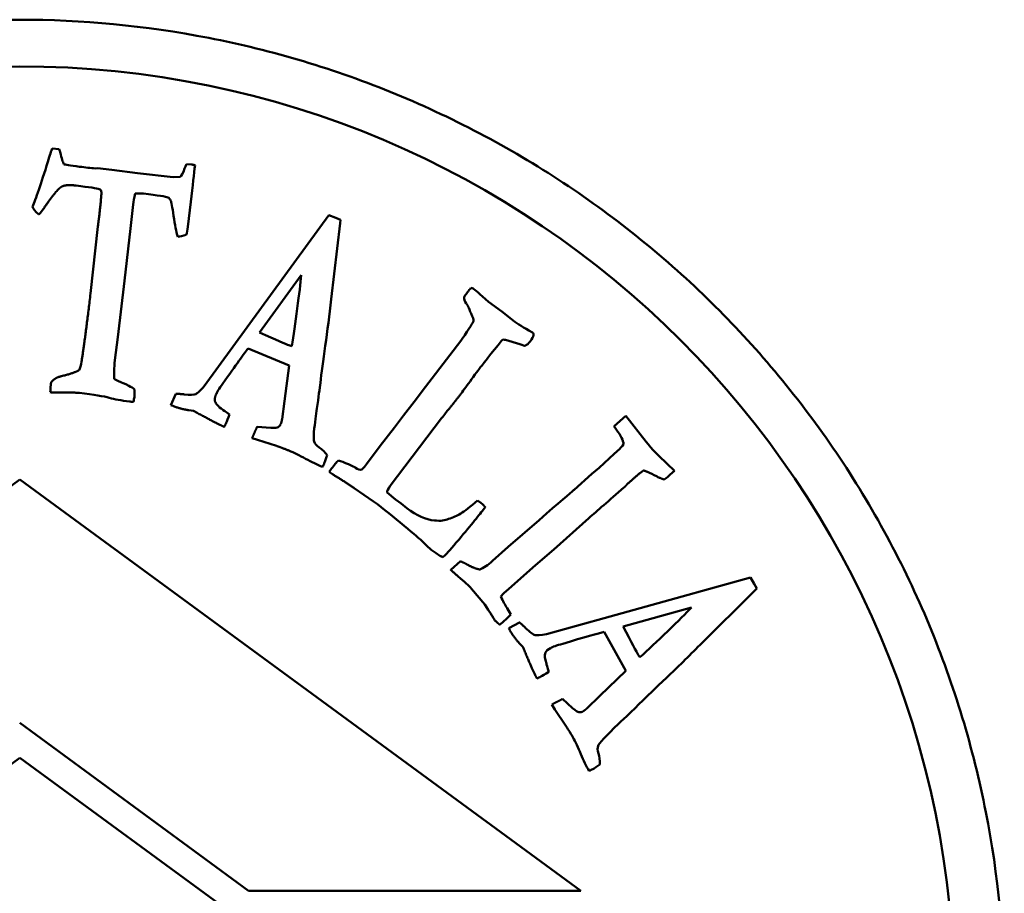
# Model space of a CAD drawing. Header units: millimetres. Extents: x 1224 to 5581, y 1697 to 3449.
# Tile 7 of 11: x 3365 to 3386, y 2009 to 2027. Entities that reach past the tile are written whole.
import ezdxf

# ---------------------------------------------------------------- set-up
doc = ezdxf.new("R2010")
doc.units = ezdxf.units.MM
doc.layers.add('Visibile (ISO)', color=7, linetype='Continuous', lineweight=50)

msp = doc.modelspace()

# ---------------------------------------------------------------- linework, layer by layer
at = {"layer": 'Visibile (ISO)'}
for p, q in [((3365.862, 2024.687), (3365.708, 2024.706)), ((3366.682, 2024.281), (3366.634, 2024.278)), ((3366.982, 2024.249), (3366.682, 2024.281)), ((3367.538, 2024.178), (3366.982, 2024.249)), ((3368.3, 2024.087), (3367.538, 2024.178)), ((3368.693, 2024.361), (3368.581, 2024.37)), ((3368.449, 2024.099), (3368.3, 2024.087)), ((3368.611, 2023.025), (3368.675, 2023.56)), ((3367.387, 2022.994), (3367.444, 2023.504)), ((3371.632, 2023.28), (3370.187, 2021.3)), ((3371.776, 2023.221), (3371.632, 2023.28)), ((3371.88, 2023.179), (3371.776, 2023.221)), ((3371.874, 2023.107), (3371.88, 2023.179)), ((3366.689, 2023.038), (3366.53, 2021.599)), ((3367.253, 2021.872), (3367.387, 2022.994)), ((3371.677, 2021.483), (3371.874, 2023.107)), ((3367.117, 2020.669), (3367.253, 2021.872)), ((3370.145, 2020.763), (3371.037, 2021.991)), ((3370.187, 2021.3), (3368.96, 2019.617)), ((3375.045, 2021.423), (3375.33, 2021.214)), ((3375.33, 2021.214), (3375.535, 2021.049)), ((3367.053, 2020.173), (3367.117, 2020.669)), ((3374.214, 2020.284), (3374.451, 2020.591)), ((3374.451, 2020.591), (3374.482, 2020.633)), ((3375.718, 2020.518), (3375.406, 2020.612)), ((3369.9, 2020.425), (3370.78, 2020.061)), ((3370.836, 2020.472), (3370.774, 2020.492)), ((3375.249, 2020.498), (3375.097, 2020.31)), ((3375.314, 2020.584), (3375.249, 2020.498)), ((3373.694, 2019.607), (3374.214, 2020.284)), ((3375.097, 2020.31), (3375.03, 2020.221)), ((3370.78, 2020.061), (3370.677, 2019.294)), ((3365.681, 2019.665), (3365.675, 2019.574)), ((3365.685, 2019.694), (3365.681, 2019.665)), ((3373.457, 2019.285), (3373.694, 2019.607)), ((3368.354, 2019.454), (3368.251, 2019.213)), ((3368.251, 2019.213), (3368.291, 2019.196)), ((3370.677, 2019.294), (3370.627, 2018.909)), ((3373.228, 2018.988), (3373.457, 2019.285)), ((3368.634, 2019.103), (3368.736, 2019.089)), ((3374.042, 2018.93), (3372.941, 2017.482)), ((3373.036, 2018.733), (3373.228, 2018.988)), ((3377.734, 2018.76), (3377.983, 2018.986)), ((3377.983, 2018.986), (3378.422, 2018.424)), ((3370.384, 2018.724), (3370.094, 2018.745)), ((3372.725, 2018.341), (3373.036, 2018.733)), ((3369.987, 2018.504), (3370.102, 2018.467)), ((3370.102, 2018.467), (3370.506, 2018.339)), ((3372.433, 2017.946), (3372.725, 2018.341)), ((3377.735, 2018.167), (3377.855, 2018.279)), ((3377.414, 2017.872), (3377.735, 2018.167)), ((3377.257, 2017.739), (3377.414, 2017.872)), ((3378.858, 2017.964), (3379.026, 2017.807)), ((3371.706, 2017.733), (3371.675, 2017.756)), ((3376.876, 2017.402), (3377.257, 2017.739)), ((3379.026, 2017.807), (3378.935, 2017.727)), ((3365.019, 2017.621), (3353.02, 2008.821)), ((3377.019, 2008.821), (3365.019, 2017.621)), ((3372.585, 2017.152), (3372.169, 2017.438)), ((3372.875, 2017.343), (3373.053, 2017.193)), ((3373.053, 2017.193), (3373.173, 2017.108)), ((3373.173, 2017.108), (3373.297, 2017.009)), ((3374.813, 2017.174), (3374.879, 2017.124)), ((3374.975, 2017.03), (3374.913, 2016.948)), ((3376.131, 2016.754), (3376.283, 2016.894)), ((3375.469, 2016.181), (3376.131, 2016.754)), ((3377.193, 2016.796), (3376.44, 2016.124)), ((3375.133, 2015.878), (3375.469, 2016.181)), ((3373.926, 2016.045), (3373.82, 2016.119)), ((3374.002, 2015.988), (3373.926, 2016.045)), ((3376.44, 2016.124), (3376.05, 2015.791)), ((3374.236, 2015.688), (3374.443, 2015.871)), ((3376.05, 2015.791), (3375.478, 2015.279)), ((3378.291, 2014.868), (3380.654, 2015.521)), ((3380.654, 2015.521), (3380.73, 2015.385)), ((3380.73, 2015.385), (3380.785, 2015.288)), ((3374.966, 2014.947), (3374.682, 2015.282)), ((3375.478, 2015.279), (3375.372, 2015.185)), ((3380.736, 2015.235), (3379.572, 2014.086)), ((3380.785, 2015.288), (3380.736, 2015.235)), ((3375.441, 2014.866), (3375.521, 2014.73)), ((3376.284, 2014.312), (3378.291, 2014.868)), ((3379.386, 2014.881), (3377.924, 2014.474)), ((3375.477, 2014.437), (3375.708, 2014.562)), ((3375.498, 2014.399), (3375.477, 2014.437)), ((3377.986, 2013.529), (3377.523, 2014.361)), ((3375.78, 2014.039), (3375.709, 2014.112)), ((3378.249, 2013.87), (3378.285, 2013.816)), ((3377.428, 2012.992), (3377.986, 2013.529)), ((3376.463, 2012.702), (3376.397, 2012.803)), ((3376.63, 2012.924), (3376.844, 2012.728)), ((3377.149, 2012.722), (3377.428, 2012.992)), ((3376.701, 2012.351), (3376.463, 2012.702)), ((3365.014, 2012.412), (3369.911, 2008.821)), ((3365.019, 2011.668), (3353.019, 2002.868)), ((3377.019, 2002.868), (3365.019, 2011.668)), ((3369.911, 2008.821), (3377.019, 2008.821))]:
    msp.add_line(p, q, dxfattribs=at)
msp.add_circle((3365.014, 2006.46), 20, dxfattribs=at)
for points, knots in [([(3365.014, 1985.46), (3363.695, 1985.46), (3362.331, 1985.586), (3359.616, 1986.115), (3358.266, 1986.518), (3355.675, 1987.585), (3354.432, 1988.249), (3352.133, 1989.786), (3351.077, 1990.658), (3349.203, 1992.519), (3348.323, 1993.573), (3346.77, 1995.868), (3346.098, 1997.11), (3345.018, 1999.701), (3344.61, 2001.053), (3344.074, 2003.771), (3343.947, 2005.138), (3343.947, 2006.46), (3343.947, 2007.781), (3344.074, 2009.147), (3344.609, 2011.864), (3345.016, 2013.214), (3346.094, 2015.804), (3346.766, 2017.045), (3348.316, 2019.339), (3349.195, 2020.392), (3351.067, 2022.255), (3352.124, 2023.128), (3354.425, 2024.667), (3355.668, 2025.333), (3358.261, 2026.401), (3359.612, 2026.805), (3362.329, 2027.335), (3363.694, 2027.46), (3366.334, 2027.46), (3367.699, 2027.335), (3370.416, 2026.805), (3371.768, 2026.401), (3374.36, 2025.333), (3375.604, 2024.667), (3377.904, 2023.128), (3378.961, 2022.255), (3380.833, 2020.392), (3381.712, 2019.339), (3383.263, 2017.045), (3383.934, 2015.804), (3385.012, 2013.214), (3385.419, 2011.864), (3385.954, 2009.147), (3386.081, 2007.781), (3386.081, 2005.138), (3385.954, 2003.771), (3385.418, 2001.053), (3385.01, 1999.701), (3383.93, 1997.11), (3383.258, 1995.868), (3381.706, 1993.573), (3380.825, 1992.519), (3378.951, 1990.658), (3377.895, 1989.786), (3375.596, 1988.249), (3374.353, 1987.585), (3371.762, 1986.518), (3370.412, 1986.115), (3367.697, 1985.586), (3366.333, 1985.46), (3365.014, 1985.46)], [9.507834, 9.507834, 9.507834, 9.507834, 9.903517, 9.903517, 10.2992, 10.2992, 10.694883, 10.694883, 11.090565, 11.090565, 11.487202, 11.487202, 11.883839, 11.883839, 12.280476, 12.280476, 12.677113, 12.677113, 12.677113, 13.073417, 13.073417, 13.469722, 13.469722, 13.866026, 13.866026, 14.26233, 14.26233, 14.658345, 14.658345, 15.05436, 15.05436, 15.450376, 15.450376, 15.846391, 15.846391, 16.242406, 16.242406, 16.638421, 16.638421, 17.034436, 17.034436, 17.430451, 17.430451, 17.826755, 17.826755, 18.22306, 18.22306, 18.619364, 18.619364, 19.015668, 19.015668, 19.412305, 19.412305, 19.808942, 19.808942, 20.205579, 20.205579, 20.602216, 20.602216, 20.997899, 20.997899, 21.393581, 21.393581, 21.789264, 21.789264, 22.184947, 22.184947, 22.184947, 22.184947]), ([(3366.715, 2023.834), (3366.732, 2023.832), (3366.744, 2023.825), (3366.755, 2023.8), (3366.76, 2023.782), (3366.763, 2023.759)], [-0.009788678, -0.009788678, -0.009788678, -0.009788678, -0.004894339, -0.004894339, 0, 0, 0, 0]), ([(3368.248, 2023.586), (3368.259, 2023.563), (3368.279, 2023.455), (3368.307, 2023.261), (3368.335, 2023.07), (3368.364, 2022.921), (3368.395, 2022.817)], [-0.1663789, -0.1663789, -0.1663789, -0.1663789, -0.0827733, -0.0827733, -0.0827733, 0, 0, 0, 0]), ([(3371.037, 2021.991), (3371.022, 2021.826), (3370.995, 2021.589), (3370.913, 2020.971), (3370.874, 2020.701), (3370.836, 2020.472)], [-0.1405034, -0.1405034, -0.1405034, -0.1405034, -0.0702517, -0.0702517, 0, 0, 0, 0]), ([(3371.449, 2019.691), (3371.47, 2019.896), (3371.505, 2020.16), (3371.6, 2020.804), (3371.641, 2021.138), (3371.677, 2021.483)], [-0.506241, -0.506241, -0.506241, -0.506241, -0.2531205, -0.2531205, 0, 0, 0, 0]), ([(3374.482, 2020.633), (3374.636, 2020.856), (3374.715, 2020.981), (3374.722, 2021.008), (3374.728, 2021.036), (3374.711, 2021.092), (3374.671, 2021.176)], [0, 0, 0, 0, 0.04682024, 0.04682024, 0.04682024, 0.09355662, 0.09355662, 0.09355662, 0.09355662]), ([(3368.96, 2019.617), (3368.879, 2019.523), (3368.819, 2019.467), (3368.746, 2019.432), (3368.662, 2019.43), (3368.531, 2019.443)], [-0.1103231, -0.1103231, -0.1103231, -0.1103231, -0.0551615, -0.0551615, 0, 0, 0, 0]), ([(3366.292, 2019.474), (3366.603, 2019.437), (3366.816, 2019.402), (3366.931, 2019.369), (3367.046, 2019.337), (3367.189, 2019.31), (3367.36, 2019.29)], [-0.08804451, -0.08804451, -0.08804451, -0.08804451, -0.04402225, -0.04402225, -0.04402225, -0.00000006, -0.00000006, -0.00000006, -0.00000006]), ([(3371.59, 2018.144), (3371.536, 2018.216), (3371.479, 2018.271), (3371.42, 2018.309), (3371.361, 2018.347), (3371.325, 2018.388), (3371.313, 2018.434)], [-0.04051621, -0.04051621, -0.04051621, -0.04051621, -0.0202581, -0.0202581, -0.0202581, -0.00000008, -0.00000008, -0.00000008, -0.00000008]), ([(3370.773, 2018.24), (3370.882, 2018.195), (3371.002, 2018.137), (3371.263, 2017.993), (3371.384, 2017.935), (3371.496, 2017.889)], [-0.2142785, -0.2142785, -0.2142785, -0.2142785, -0.1071392, -0.1071392, 0, 0, 0, 0]), ([(3371.834, 2018.025), (3371.889, 2018.012), (3371.96, 2017.986), (3372.048, 2017.947), (3372.137, 2017.908), (3372.187, 2017.883), (3372.2, 2017.873)], [0, 0, 0, 0, 0.03559824, 0.03559824, 0.03559824, 0.07165927, 0.07165927, 0.07165927, 0.07165927]), ([(3373.601, 2016.322), (3373.579, 2016.342), (3373.458, 2016.445), (3373.239, 2016.63), (3373.021, 2016.814), (3372.803, 2016.988), (3372.585, 2017.152)], [0.00036159, 0.00036159, 0.00036159, 0.00036159, 0.00853728, 0.00853728, 0.00853728, 0.01665594, 0.01665594, 0.01665594, 0.01665594]), ([(3374.192, 2016.778), (3374.284, 2016.806), (3374.371, 2016.844), (3374.531, 2016.942), (3374.652, 2017.036), (3374.813, 2017.174)], [0, 0, 0, 0, 0.0668267, 0.0668267, 0.1336535, 0.1336535, 0.1336535, 0.1336535]), ([(3378.285, 2013.816), (3378.457, 2013.972), (3378.655, 2014.159), (3379.104, 2014.593), (3379.273, 2014.761), (3379.386, 2014.881)], [0, 0, 0, 0, 0.0702517, 0.0702517, 0.1405034, 0.1405034, 0.1405034, 0.1405034]), ([(3375.839, 2014.443), (3375.934, 2014.351), (3376.001, 2014.301), (3376.081, 2014.283), (3376.162, 2014.29), (3376.284, 2014.312)], [0, 0, 0, 0, 0.0551615, 0.0551615, 0.1103231, 0.1103231, 0.1103231, 0.1103231]), ([(3379.572, 2014.086), (3379.33, 2013.837), (3379.09, 2013.601), (3378.852, 2013.379), (3378.615, 2013.156), (3378.424, 2012.971), (3378.279, 2012.824)], [0, 0, 0, 0, 0.2531205, 0.2531205, 0.2531205, 0.506241, 0.506241, 0.506241, 0.506241]), ([(3377.196, 2011.383), (3377.137, 2011.488), (3377.078, 2011.609), (3376.963, 2011.884), (3376.905, 2012.004), (3376.848, 2012.107)], [0, 0, 0, 0, 0.1071392, 0.1071392, 0.2142785, 0.2142785, 0.2142785, 0.2142785]), ([(3377.391, 2011.922), (3377.373, 2011.878), (3377.375, 2011.824), (3377.397, 2011.759), (3377.42, 2011.692), (3377.43, 2011.614), (3377.428, 2011.524)], [0.00031174, 0.00031174, 0.00031174, 0.00031174, 0.0202581, 0.0202581, 0.0202581, 0.04051621, 0.04051621, 0.04051621, 0.04051621])]:
    msp.add_open_spline(points, degree=3, knots=knots, dxfattribs=at)
for points, degree in [([(3365.708, 2024.706), (3365.691, 2024.656), (3365.661, 2024.561), (3365.618, 2024.421)], 3), ([(3365.881, 2024.624), (3365.876, 2024.636), (3365.87, 2024.657), (3365.862, 2024.687)], 3), ([(3365.959, 2024.368), (3365.938, 2024.411), (3365.912, 2024.496), (3365.881, 2024.624)], 3), ([(3365.881, 2024.624), (3365.881, 2024.624), (3365.881, 2024.624), (3365.881, 2024.624)], 3), ([(3365.618, 2024.421), (3365.467, 2023.939), (3365.356, 2023.618), (3365.285, 2023.458)], 3), ([(3366.295, 2024.314), (3366.09, 2024.339), (3365.978, 2024.357), (3365.959, 2024.368)], 3), ([(3366.634, 2024.278), (3366.534, 2024.287), (3366.421, 2024.299), (3366.295, 2024.314)], 3), ([(3368.543, 2024.273), (3368.505, 2024.177), (3368.474, 2024.119), (3368.449, 2024.099)], 3), ([(3368.581, 2024.37), (3368.564, 2024.331), (3368.552, 2024.299), (3368.543, 2024.273)], 3), ([(3368.675, 2023.56), (3368.717, 2023.911), (3368.747, 2024.174), (3368.765, 2024.348)], 3), ([(3368.765, 2024.348), (3368.731, 2024.355), (3368.707, 2024.359), (3368.693, 2024.361)], 3), ([(3365.518, 2023.405), (3365.782, 2023.798), (3365.9, 2023.88)], 2), ([(3365.9, 2023.88), (3365.985, 2023.939), (3366.221, 2023.911)], 2), ([(3366.221, 2023.911), (3366.503, 2023.877), (3366.668, 2023.851), (3366.715, 2023.834)], 3), ([(3366.763, 2023.759), (3366.76, 2023.629), (3366.689, 2023.038)], 2), ([(3367.444, 2023.504), (3367.451, 2023.566), (3367.465, 2023.646), (3367.485, 2023.742)], 3), ([(3367.485, 2023.742), (3367.558, 2023.745), (3367.617, 2023.743), (3367.663, 2023.738)], 3), ([(3367.663, 2023.738), (3367.972, 2023.701), (3368.147, 2023.674), (3368.187, 2023.658)], 3), ([(3368.187, 2023.658), (3368.211, 2023.644), (3368.231, 2023.62), (3368.248, 2023.586)], 3), ([(3365.285, 2023.458), (3365.304, 2023.419), (3365.346, 2023.364), (3365.413, 2023.296)], 3), ([(3365.413, 2023.296), (3365.433, 2023.293), (3365.468, 2023.329), (3365.518, 2023.405)], 3), ([(3365.413, 2023.296), (3365.413, 2023.296), (3365.413, 2023.296), (3365.413, 2023.296)], 3), ([(3368.577, 2022.855), (3368.592, 2022.903), (3368.603, 2022.959), (3368.611, 2023.025)], 3), ([(3368.395, 2022.817), (3368.447, 2022.819), (3368.508, 2022.832), (3368.577, 2022.855)], 3), ([(3374.523, 2021.525), (3374.559, 2021.578), (3374.588, 2021.619), (3374.609, 2021.647)], 3), ([(3374.609, 2021.647), (3374.621, 2021.663), (3374.641, 2021.687), (3374.67, 2021.721)], 3), ([(3374.67, 2021.721), (3374.687, 2021.722), (3374.703, 2021.718), (3374.716, 2021.709)], 3), ([(3374.716, 2021.709), (3374.748, 2021.684), (3374.857, 2021.59), (3375.045, 2021.423)], 3), ([(3366.53, 2021.599), (3366.41, 2020.602), (3366.338, 2020.146)], 2), ([(3374.57, 2021.387), (3374.538, 2021.44), (3374.522, 2021.486), (3374.523, 2021.525)], 3), ([(3374.628, 2021.278), (3374.603, 2021.346), (3374.57, 2021.387)], 2), ([(3374.671, 2021.176), (3374.665, 2021.183), (3374.651, 2021.217), (3374.628, 2021.278)], 3), ([(3375.535, 2021.049), (3375.627, 2020.98), (3375.751, 2020.901), (3375.907, 2020.812)], 3), ([(3375.907, 2020.812), (3375.948, 2020.788), (3375.973, 2020.772), (3375.984, 2020.765)], 3), ([(3370.774, 2020.492), (3370.711, 2020.518), (3370.501, 2020.608), (3370.145, 2020.763)], 3), ([(3375.353, 2020.614), (3375.331, 2020.599), (3375.314, 2020.584)], 2), ([(3375.406, 2020.612), (3375.395, 2020.613), (3375.378, 2020.613), (3375.353, 2020.614)], 3), ([(3376.007, 2020.708), (3376, 2020.676), (3375.976, 2020.632), (3375.934, 2020.576)], 3), ([(3375.984, 2020.765), (3376.005, 2020.749), (3376.013, 2020.73), (3376.007, 2020.708)], 3), ([(3369.36, 2019.672), (3369.641, 2020.073), (3369.821, 2020.324), (3369.9, 2020.425)], 3), ([(3375.834, 2020.485), (3375.815, 2020.477), (3375.776, 2020.488), (3375.718, 2020.518)], 3), ([(3375.934, 2020.576), (3375.9, 2020.531), (3375.867, 2020.501), (3375.834, 2020.485)], 3), ([(3367.036, 2019.776), (3367.027, 2019.866), (3367.032, 2019.999), (3367.053, 2020.173)], 3), ([(3375.03, 2020.221), (3375.023, 2020.211), (3374.98, 2020.156), (3374.899, 2020.054)], 3), ([(3366.285, 2019.961), (3366.178, 2019.896), (3365.91, 2019.832)], 2), ([(3366.338, 2020.146), (3366.326, 2020.069), (3366.308, 2020.008), (3366.285, 2019.961)], 3), ([(3374.836, 2019.978), (3374.812, 2019.946), (3374.772, 2019.89), (3374.715, 2019.81)], 3), ([(3374.899, 2020.054), (3374.878, 2020.031), (3374.857, 2020.005), (3374.836, 2019.978)], 3), ([(3365.91, 2019.832), (3365.754, 2019.799), (3365.685, 2019.694)], 2), ([(3367.175, 2019.707), (3367.106, 2019.733), (3367.06, 2019.755), (3367.036, 2019.776)], 3), ([(3374.715, 2019.81), (3374.626, 2019.687), (3374.547, 2019.579), (3374.478, 2019.487)], 3), ([(3365.675, 2019.574), (3365.672, 2019.554), (3365.67, 2019.526), (3365.669, 2019.488)], 3), ([(3367.352, 2019.625), (3367.247, 2019.675), (3367.188, 2019.703), (3367.175, 2019.707)], 3), ([(3367.473, 2019.55), (3367.439, 2019.577), (3367.399, 2019.602), (3367.352, 2019.625)], 3), ([(3367.467, 2019.385), (3367.469, 2019.408), (3367.471, 2019.463), (3367.473, 2019.55)], 3), ([(3369.214, 2019.439), (3369.232, 2019.484), (3369.281, 2019.562), (3369.36, 2019.672)], 3), ([(3371.373, 2019.14), (3371.407, 2019.384), (3371.432, 2019.567), (3371.449, 2019.691)], 3), ([(3365.669, 2019.488), (3365.697, 2019.485), (3365.759, 2019.483), (3365.855, 2019.483)], 3), ([(3365.855, 2019.483), (3366.219, 2019.483), (3366.292, 2019.474)], 2), ([(3367.446, 2019.284), (3367.457, 2019.326), (3367.464, 2019.359), (3367.467, 2019.385)], 3), ([(3368.531, 2019.443), (3368.406, 2019.456), (3368.354, 2019.454)], 2), ([(3369.192, 2019.294), (3369.176, 2019.347), (3369.214, 2019.439)], 2), ([(3374.478, 2019.487), (3374.356, 2019.325), (3374.196, 2019.127)], 2), ([(3367.36, 2019.29), (3367.383, 2019.287), (3367.411, 2019.285), (3367.446, 2019.284)], 3), ([(3368.291, 2019.196), (3368.446, 2019.133), (3368.634, 2019.103)], 2), ([(3369.354, 2019.121), (3369.263, 2019.18), (3369.209, 2019.238), (3369.192, 2019.294)], 3), ([(3369.501, 2019.014), (3369.417, 2019.074), (3369.368, 2019.109), (3369.354, 2019.121)], 3), ([(3369.354, 2019.121), (3369.354, 2019.121), (3369.354, 2019.121), (3369.354, 2019.121)], 3), ([(3371.311, 2018.635), (3371.33, 2018.841), (3371.351, 2019.01), (3371.373, 2019.14)], 3), ([(3374.196, 2019.127), (3374.156, 2019.079), (3374.104, 2019.013), (3374.042, 2018.93)], 3), ([(3368.736, 2019.089), (3369.249, 2018.806), (3369.392, 2018.747)], 2), ([(3369.431, 2018.831), (3369.446, 2018.867), (3369.469, 2018.928), (3369.501, 2019.014)], 3), ([(3370.627, 2018.909), (3370.619, 2018.856), (3370.601, 2018.812)], 2), ([(3369.392, 2018.747), (3369.407, 2018.776), (3369.42, 2018.804), (3369.431, 2018.831)], 3), ([(3370.094, 2018.745), (3370.039, 2018.632), (3369.987, 2018.504)], 2), ([(3370.544, 2018.739), (3370.528, 2018.727), (3370.474, 2018.722), (3370.384, 2018.724)], 3), ([(3370.601, 2018.812), (3370.589, 2018.781), (3370.57, 2018.757), (3370.544, 2018.739)], 3), ([(3377.782, 2018.687), (3377.761, 2018.714), (3377.745, 2018.739), (3377.734, 2018.76)], 3), ([(3371.313, 2018.434), (3371.303, 2018.456), (3371.303, 2018.523), (3371.311, 2018.635)], 3), ([(3377.937, 2018.375), (3377.928, 2018.459), (3377.876, 2018.563), (3377.782, 2018.687)], 3), ([(3370.506, 2018.339), (3370.593, 2018.313), (3370.773, 2018.24)], 2), ([(3371.313, 2018.433), (3371.313, 2018.433), (3371.313, 2018.433), (3371.313, 2018.434)], 3), ([(3377.855, 2018.279), (3377.872, 2018.298), (3377.899, 2018.33), (3377.937, 2018.375)], 3), ([(3378.422, 2018.424), (3378.476, 2018.355), (3378.51, 2018.312), (3378.525, 2018.295)], 3), ([(3378.525, 2018.295), (3378.591, 2018.221), (3378.702, 2018.111), (3378.858, 2017.964)], 3), ([(3371.532, 2017.967), (3371.547, 2018.005), (3371.567, 2018.063), (3371.59, 2018.144)], 3), ([(3371.496, 2017.889), (3371.512, 2017.923), (3371.525, 2017.949), (3371.532, 2017.967)], 3), ([(3371.681, 2017.85), (3371.745, 2017.935), (3371.795, 2017.993), (3371.834, 2018.025)], 3), ([(3372.2, 2017.873), (3372.251, 2017.835), (3372.295, 2017.822), (3372.332, 2017.833)], 3), ([(3372.332, 2017.833), (3372.375, 2017.876), (3372.409, 2017.914), (3372.433, 2017.946)], 3), ([(3371.639, 2017.788), (3371.655, 2017.813), (3371.668, 2017.834), (3371.681, 2017.85)], 3), ([(3371.675, 2017.756), (3371.664, 2017.764), (3371.639, 2017.788)], 2), ([(3372.169, 2017.438), (3371.927, 2017.604), (3371.706, 2017.733)], 2), ([(3378.364, 2017.814), (3378.281, 2017.758), (3378.142, 2017.635)], 2), ([(3378.807, 2017.619), (3378.699, 2017.656), (3378.459, 2017.784), (3378.364, 2017.814)], 2), ([(3378.935, 2017.727), (3378.903, 2017.699), (3378.86, 2017.663), (3378.807, 2017.619)], 3), ([(3372.941, 2017.482), (3372.895, 2017.42), (3372.873, 2017.374), (3372.875, 2017.343)], 3), ([(3377.944, 2017.449), (3377.618, 2017.168), (3377.367, 2016.95), (3377.193, 2016.796)], 3), ([(3378.142, 2017.635), (3378.016, 2017.524), (3377.944, 2017.449)], 2), ([(3376.283, 2016.894), (3376.665, 2017.221), (3376.863, 2017.39), (3376.876, 2017.402)], 3), ([(3373.297, 2017.009), (3373.511, 2016.848), (3373.707, 2016.76), (3373.886, 2016.744)], 3), ([(3374.879, 2017.124), (3374.927, 2017.088), (3374.975, 2017.03)], 2), ([(3374.913, 2016.948), (3374.802, 2016.801), (3374.598, 2016.553), (3374.3, 2016.206)], 3), ([(3373.886, 2016.744), (3374.019, 2016.73), (3374.121, 2016.741), (3374.192, 2016.778)], 3), ([(3373.82, 2016.119), (3373.809, 2016.128), (3373.736, 2016.195), (3373.601, 2016.322)], 3), ([(3374.3, 2016.206), (3374.181, 2016.066), (3374.103, 2015.984), (3374.067, 2015.96)], 3), ([(3374.067, 2015.96), (3374.03, 2015.974), (3374.009, 2015.983), (3374.002, 2015.988)], 3), ([(3374.443, 2015.871), (3374.496, 2015.85), (3374.603, 2015.794)], 2), ([(3374.603, 2015.794), (3374.757, 2015.711), (3374.857, 2015.696)], 2), ([(3374.857, 2015.696), (3374.938, 2015.726), (3375.03, 2015.786), (3375.133, 2015.878)], 3), ([(3374.398, 2015.544), (3374.274, 2015.652), (3374.236, 2015.688)], 2), ([(3374.682, 2015.282), (3374.623, 2015.349), (3374.528, 2015.436), (3374.398, 2015.544)], 3), ([(3375.372, 2015.185), (3375.357, 2015.172), (3375.336, 2015.15), (3375.31, 2015.119)], 3), ([(3375.31, 2015.119), (3375.353, 2015.022), (3375.396, 2014.938), (3375.441, 2014.866)], 3), ([(3375.148, 2014.664), (3375.134, 2014.684), (3375.073, 2014.779), (3374.966, 2014.947)], 3), ([(3375.521, 2014.73), (3375.468, 2014.676), (3375.422, 2014.631), (3375.383, 2014.596)], 3), ([(3375.181, 2014.607), (3375.172, 2014.618), (3375.161, 2014.637), (3375.148, 2014.664)], 3), ([(3375.247, 2014.546), (3375.209, 2014.581), (3375.187, 2014.601), (3375.181, 2014.607)], 3), ([(3375.282, 2014.513), (3375.261, 2014.536), (3375.247, 2014.546)], 2), ([(3375.383, 2014.596), (3375.361, 2014.577), (3375.328, 2014.549), (3375.282, 2014.513)], 3), ([(3375.708, 2014.562), (3375.75, 2014.531), (3375.839, 2014.443)], 2), ([(3375.709, 2014.112), (3375.581, 2014.253), (3375.498, 2014.399)], 2), ([(3377.523, 2014.361), (3377.398, 2014.331), (3377.101, 2014.246), (3376.632, 2014.107)], 3), ([(3377.924, 2014.474), (3378.107, 2014.131), (3378.215, 2013.93), (3378.249, 2013.87)], 3), ([(3376.632, 2014.107), (3376.501, 2014.07), (3376.414, 2014.039), (3376.372, 2014.015)], 3), ([(3376.082, 2013.362), (3376.006, 2013.498), (3375.78, 2014.039)], 2), ([(3376.265, 2013.916), (3376.243, 2013.861), (3376.249, 2013.782), (3376.284, 2013.68)], 3), ([(3376.372, 2014.015), (3376.314, 2013.983), (3376.279, 2013.95), (3376.265, 2013.916)], 3), ([(3376.284, 2013.68), (3376.287, 2013.663), (3376.304, 2013.604), (3376.333, 2013.504)], 3), ([(3376.333, 2013.504), (3376.254, 2013.456), (3376.198, 2013.423), (3376.164, 2013.404)], 3), ([(3376.164, 2013.404), (3376.139, 2013.389), (3376.111, 2013.376), (3376.082, 2013.362)], 3), ([(3376.397, 2012.803), (3376.517, 2012.87), (3376.63, 2012.924)], 2), ([(3378.279, 2012.824), (3378.19, 2012.737), (3378.056, 2012.609), (3377.877, 2012.439)], 3), ([(3376.844, 2012.728), (3376.914, 2012.67), (3376.959, 2012.641), (3376.979, 2012.64)], 3), ([(3376.979, 2012.64), (3377.01, 2012.638), (3377.04, 2012.646), (3377.069, 2012.662)], 3), ([(3377.069, 2012.662), (3377.111, 2012.685), (3377.149, 2012.722)], 2), ([(3377.877, 2012.439), (3377.779, 2012.351), (3377.658, 2012.232), (3377.515, 2012.082)], 3), ([(3376.848, 2012.107), (3376.784, 2012.22), (3376.735, 2012.301), (3376.701, 2012.351)], 3), ([(3377.515, 2012.082), (3377.438, 2011.998), (3377.397, 2011.945), (3377.391, 2011.922)], 3), ([(3377.274, 2011.422), (3377.256, 2011.412), (3377.23, 2011.399), (3377.196, 2011.383)], 3), ([(3377.428, 2011.524), (3377.361, 2011.476), (3377.31, 2011.442), (3377.274, 2011.422)], 3)]:
    msp.add_open_spline(points, degree=degree, dxfattribs=at)

doc.saveas('drawing.dxf')
